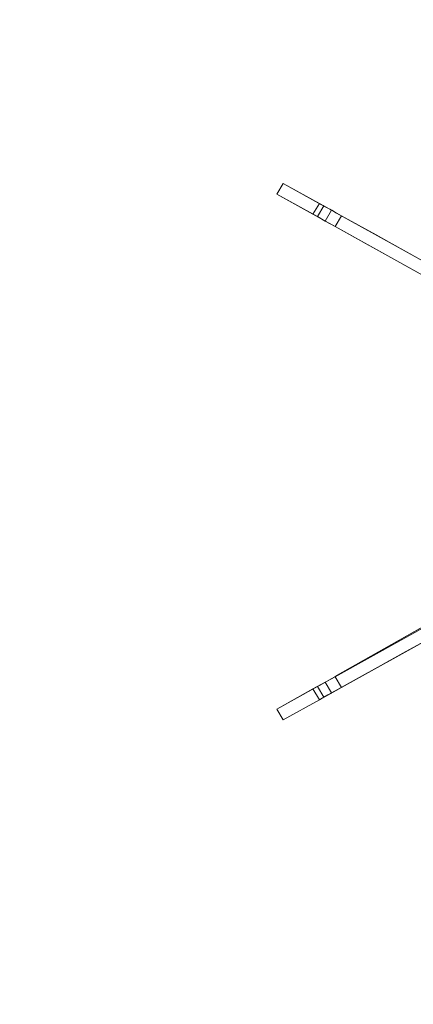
# Model space of a CAD drawing. Header units: millimetres. Extents: x -38341 to 3709, y -10682 to 48718.
# Tile 96 of 118: x -2785 to -2705, y 38570 to 38769. Entities that reach past the tile are written whole.
import ezdxf

# ---------------------------------------------------------------- set-up
doc = ezdxf.new("R2010")
doc.units = ezdxf.units.MM
doc.header["$LTSCALE"] = 50
for name, color, linetype, lineweight in [('02モデリング-03スラブ-仕上げ', 7, 'Continuous', 5), ('02モデリング-03スラブ-仕上げ_ハッチング', 7, 'Continuous', 5), ('08設備機器-流し台', 7, 'Continuous', 5), ('08設備機器-流し台_ハッチング', 7, 'Continuous', 5), ('一般', 7, 'Continuous', 5)]:
    doc.layers.add(name, color=color, linetype=linetype, lineweight=lineweight)
doc.styles.get("Standard").update_dxf_attribs({"font": 'txt', "bigfont": 'BIGFONT.SHX'})

# ---------------------------------------------------------------- blocks, each defined once
blk = doc.blocks.new('グループ-233')
at = {"color": 255, "linetype": 'Continuous', "lineweight": 5, "transparency": 33554687}
blk.add_wipeout([(11725, 4717.5), (11725, 2532.5), (8942.5, 2532.5), (8942.5, 4717.5)], dxfattribs=at).dxf.layer = '02モデリング-03スラブ-仕上げ_ハッチング'
blk.add_wipeout([(11725, 4717.5), (11725, 2532.5), (8942.5, 2532.5), (8942.5, 4717.5)], dxfattribs=at).dxf.layer = '02モデリング-03スラブ-仕上げ_ハッチング'
at = {"layer": '02モデリング-03スラブ-仕上げ', "color": 0, "flags": 1}
for tag in ['instanceID', 'IFC_UUID']:
    blk.add_attdef(tag, (8942.5, 2532.5), '', height=0.18, dxfattribs=at)
blk = doc.blocks.new('グループ-234')
at = {"color": 255, "linetype": 'Continuous', "lineweight": 5, "transparency": 33554687}
blk.add_wipeout([(4822.5, 585), (4822.5, 5617.5), (8877.5, 5617.5), (8877.5, 2467.5), (11022.5, 2467.5), (11022.5, 2117.5), (11677.5, 2117.5), (11677.5, 572.5), (11227.5, 572.5), (11227.5, 122.5), (5272.5, 122.5), (5272.5, 572.5), (4822.5, 572.5)], dxfattribs=at).dxf.layer = '02モデリング-03スラブ-仕上げ_ハッチング'
blk.add_wipeout([(4822.5, 585), (4822.5, 5617.5), (8877.5, 5617.5), (8877.5, 2467.5), (11022.5, 2467.5), (11022.5, 2117.5), (11677.5, 2117.5), (11677.5, 572.5), (11227.5, 572.5), (11227.5, 122.5), (5272.5, 122.5), (5272.5, 572.5), (4822.5, 572.5)], dxfattribs=at).dxf.layer = '02モデリング-03スラブ-仕上げ_ハッチング'
at = {"layer": '02モデリング-03スラブ-仕上げ', "color": 0, "flags": 1}
for tag in ['instanceID', 'IFC_UUID']:
    blk.add_attdef(tag, (4822.5, 122.5), '', height=0.18, dxfattribs=at)
blk = doc.blocks.new('グループ-264')
at = {"color": 255, "linetype": 'Continuous', "lineweight": 18, "transparency": 33554687}
blk.add_wipeout([(10819.71, 3210.25), (10819.71, 3197.25), (10829.05, 3197.25), (10829.05, 3210.25), (11597.94, 3210.25), (11597.94, 3197.25), (11602.61, 3197.25), (11602.61, 2547.25), (8956.63, 2547.25), (8956.63, 3197.25), (8961.3, 3197.25), (8961.3, 3210.25), (10041.48, 3210.25), (10041.48, 3197.25), (10050.82, 3197.25), (10050.82, 3210.25)], dxfattribs=at).dxf.layer = '08設備機器-流し台_ハッチング'
at = {"layer": '08設備機器-流し台', "color": 7, "linetype": 'Continuous', "lineweight": 13, "transparency": 33554687}
for p, q in [((11196.49, 3069.46), (11195.19, 3067.3)), ((11196.49, 3069.46), (11195.19, 3067.3)), ((11196.49, 3069.46), (11203.79, 3065.4)), ((11203.7, 3065.45), (11196.49, 3069.46)), ((11205.09, 3064.68), (11196.49, 3069.46)), ((11196.49, 3069.46), (11204.23, 3065.15)), ((11202.5, 3063.23), (11195.19, 3067.3)), ((11195.19, 3067.3), (11203.79, 3062.51)), ((11203.25, 3062.81), (11195.19, 3067.3)), ((11195.19, 3067.3), (11202.58, 3063.19)), ((11203.79, 3065.4), (11202.5, 3063.23)), ((11204.67, 3064.91), (11203.38, 3062.74)), ((11204.55, 3064.98), (11203.71, 3065.45)), ((11204.67, 3064.91), (11203.79, 3065.4)), ((11205.09, 3064.68), (11204.23, 3065.15)), ((11204.76, 3064.86), (11204.55, 3064.98)), ((11206.27, 3064.02), (11204.67, 3064.91)), ((11205.88, 3064.24), (11204.74, 3064.87)), ((11205.88, 3064.24), (11205.09, 3064.68)), ((11205.88, 3064.24), (11205.09, 3064.68)), ((11206.96, 3060.75), (11202.5, 3063.23)), ((11202.5, 3063.23), (11203.38, 3062.74)), ((11202.58, 3063.19), (11203.74, 3062.54)), ((11204.23, 3062.27), (11203.25, 3062.81)), ((11203.38, 3062.74), (11204.97, 3061.85)), ((11206.27, 3064.02), (11204.97, 3061.85)), ((11206.27, 3064.02), (11205.89, 3064.23)), ((11208.26, 3062.91), (11206.27, 3064.02)), ((11207.26, 3063.47), (11206.28, 3064.02)), ((11206.96, 3060.75), (11208.26, 3062.91)), ((11207.26, 3063.47), (11220.64, 3056.02)), ((11208.26, 3062.91), (11207.26, 3063.47)), ((11207.26, 3063.47), (11208.85, 3062.59)), ((11208.26, 3062.91), (11257.3, 3035.63)), ((11208.85, 3062.59), (11214.59, 3059.39)), ((11208.85, 3062.59), (11215.24, 3059.03)), ((11208.85, 3062.59), (11215.24, 3059.03)), ((11203.79, 3062.51), (11204.23, 3062.27)), ((11203.79, 3062.51), (11204.23, 3062.27)), ((11206.96, 3060.75), (11204.26, 3062.25)), ((11206.96, 3060.75), (11204.97, 3061.85)), ((11256, 3033.46), (11206.96, 3060.75)), ((11213.87, 3056.9), (11206.96, 3060.75)), ((11214.59, 3059.39), (11215.24, 3059.03)), ((11215.24, 3059.03), (11217.87, 3057.57)), ((11233.03, 3046.24), (11213.96, 3056.85)), ((11217.87, 3057.57), (11234.33, 3048.41)), ((11257.56, 3035.48), (11220.64, 3056.02)), ((11206.96, 2969.76), (11256, 2997.05)), ((11220.64, 2974.49), (11257.56, 2995.03)), ((11257.3, 2994.88), (11208.26, 2967.6)), ((11232.81, 2984.45), (11203.79, 2968)), ((11232.81, 2984.45), (11206.94, 2969.79)), ((11206.96, 2969.76), (11230.14, 2982.66)), ((11234.33, 2982.1), (11217.87, 2972.94)), ((11220.64, 2974.49), (11203.79, 2965.11)), ((11216.78, 2972.34), (11203.83, 2965.13)), ((11217.87, 2972.94), (11216.78, 2972.34)), ((11217.87, 2972.94), (11216.78, 2972.34)), ((11217.65, 2972.82), (11216.78, 2972.34)), ((11217.87, 2972.94), (11217.65, 2972.82)), ((11202.5, 2967.28), (11206.96, 2969.76)), ((11204.97, 2968.66), (11206.96, 2969.76)), ((11206.96, 2969.76), (11208.26, 2967.6)), ((11203.43, 2967.79), (11195.19, 2963.21)), ((11195.19, 2963.21), (11202.5, 2967.28)), ((11203.38, 2967.77), (11202.5, 2967.28)), ((11202.5, 2967.28), (11203.79, 2965.11)), ((11203.38, 2967.77), (11204.97, 2968.66)), ((11203.38, 2967.77), (11204.67, 2965.6)), ((11203.79, 2968), (11203.43, 2967.79)), ((11206.27, 2966.49), (11204.97, 2968.66)), ((11208.26, 2967.6), (11206.27, 2966.49)), ((11208.26, 2967.6), (11206.27, 2966.49)), ((11203.79, 2965.11), (11196.49, 2961.05)), ((11203.79, 2965.11), (11196.49, 2961.05)), ((11203.79, 2965.11), (11204.67, 2965.6)), ((11204.67, 2965.6), (11206.27, 2966.49)), ((11204.67, 2965.6), (11205.51, 2966.07)), ((11205.44, 2966.03), (11206.35, 2966.53)), ((11206.27, 2966.49), (11206.07, 2966.38)), ((11195.19, 2963.21), (11196.49, 2961.05)), ((11195.19, 2963.21), (11196.49, 2961.05))]:
    blk.add_line(p, q, dxfattribs=at)
blk = doc.blocks.new('グループ-265')
at = {"layer": '08設備機器-流し台', "color": 7, "transparency": 33554687}
blk.add_blockref('グループ-264', (0, 0), dxfattribs=at)
at = {"layer": '08設備機器-流し台', "color": 0, "flags": 1}
for tag in ['備考', '価格', '備考', '設備機器', '部位', '名称', '適用', '単価', '単位', '数量', '記号', 'メーカー']:
    blk.add_attdef(tag, (8956.63, 2547.25), '', height=0.18, dxfattribs=at)
blk = doc.blocks.new('_2F-FL (2D)')
at = {"layer": '02モデリング-03スラブ-仕上げ', "color": 7, "transparency": 33554687}
blk.add_blockref('グループ-233', (0, 0), dxfattribs=at)
blk.add_blockref('グループ-234', (0, 0), dxfattribs=at)
at = {"layer": '08設備機器-流し台', "color": 7, "transparency": 33554687}
blk.add_blockref('グループ-265', (0, 0), dxfattribs=at)

msp = doc.modelspace()

# ---------------------------------------------------------------- block references
at = {"layer": '一般', "color": 7, "transparency": 33554687}
msp.add_blockref('_2F-FL (2D)', (-13927.831, 35665.986), dxfattribs=at)

doc.saveas('drawing.dxf')
